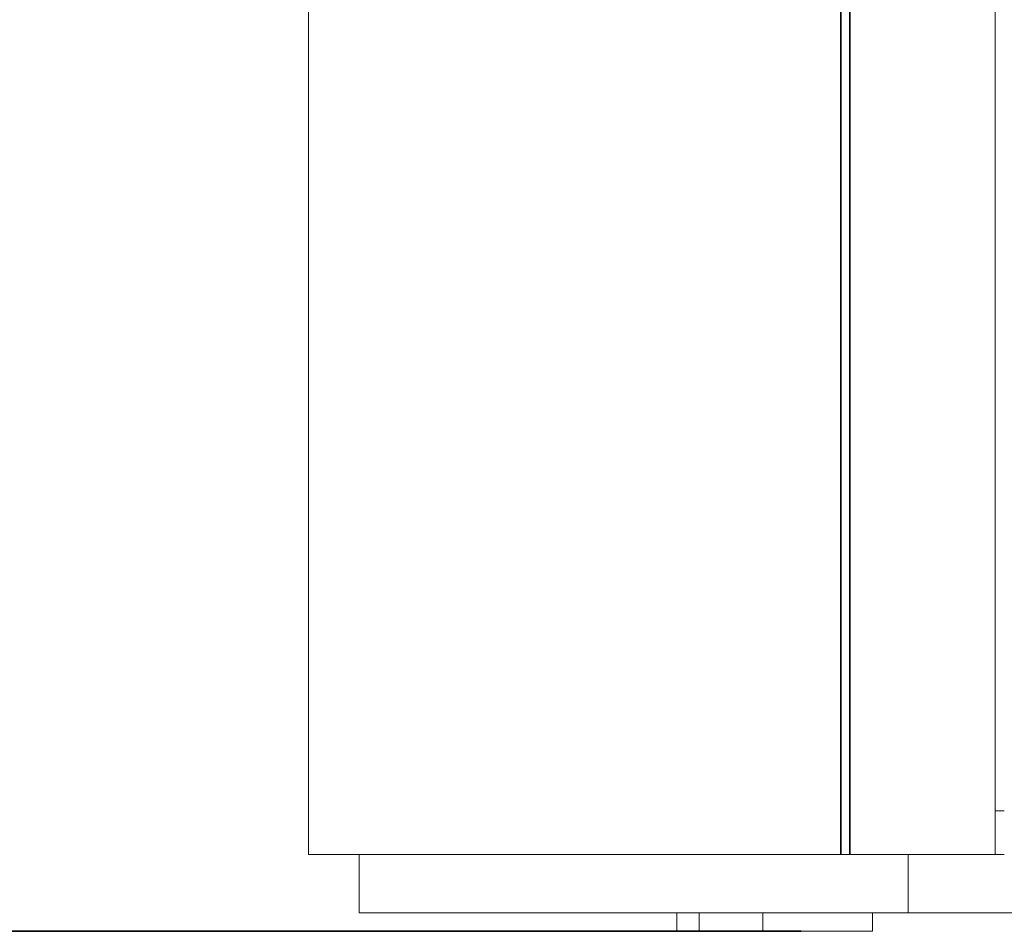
# Model space of a CAD drawing. Header units: millimetres. Extents: x 4 to 1188, y 1 to 840.
# Tile 14 of 123: x 372 to 408, y 244 to 277. Entities that reach past the tile are written whole.
import ezdxf

# ---------------------------------------------------------------- set-up
doc = ezdxf.new("R2010")
doc.units = ezdxf.units.MM
doc.layers.add('1', color=7, linetype='Continuous', true_color=0xffffff)
doc.styles.add('Arial Unicode MS', font='Arial Unicode MS')
doc.dimstyles.get("Standard").update_dxf_attribs({"dimtxt": 0.18, "dimasz": 0.18, "dimexe": 0.18, "dimexo": 0.0625, "dimgap": 0.09, "dimtad": 0, "dimtih": 1, "dimtoh": 1, "dimdec": 4, "dimzin": 0, "dimdsep": 46, "dimtxsty": 'Standard', "dimcen": 0.09, "dimadec": 0, "dimazin": 0, "dimtfac": 1, "dimtdec": 4, "dimtofl": 0, "dimtmove": 0, "dimatfit": 3, "dimfxl": 0, "dimtolj": 1, "dimtzin": 0, "dimarcsym": 0})

# ---------------------------------------------------------------- blocks, each defined once
blk = doc.blocks.new('_U15')
at = {"layer": '1', "color": 18, "lineweight": 35}
for p, q in [((235.052, 504.075), (213.237, 504.075)), ((215.237, 244.091), (215.237, 504.075)), ((400.446, 244.091), (213.237, 244.091))]:
    blk.add_line(p, q, dxfattribs=at)
at = {"layer": '1', "color": 18, "lineweight": 70}
for points in [[(215.237, 504.075), (216.013, 500.575), (214.461, 500.575)], [(215.237, 244.091), (214.461, 247.591), (216.013, 247.591)]]:
    blk.add_solid(points, dxfattribs=at)
at = {"layer": '1', "color": 18, "linetype": 'Continuous', "lineweight": 13, "insert": (213.167, 365.468), "char_height": 5, "attachment_point": 7, "rotation": 90, "line_spacing_factor": 1.047437, "style": 'Arial Unicode MS'}
blk.add_mtext('\\fArial Unicode MS|b0|i0;\\W1.0000;{\\H1.21x;(}780{\\H1.21x;)}', dxfattribs=at)

msp = doc.modelspace()

# ---------------------------------------------------------------- linework, layer by layer
at = {"layer": '1', "color": 154, "linetype": 'Continuous', "lineweight": 35}
for p, q in [((402.2083, 462.8361), (402.2083, 246.8746)), ((401.8848, 462.7026), (401.8848, 246.8746))]:
    msp.add_line(p, q, dxfattribs=at)
at = {"layer": '1', "color": 154, "linetype": 'Continuous', "lineweight": 13}
for p, q in [((382.6127, 451.715), (382.6127, 246.8746)), ((407.4713, 442.8746), (407.4713, 246.8746)), ((407.8046, 248.458), (407.4713, 248.458)), ((401.8848, 246.8746), (382.6127, 246.8746)), ((384.446, 246.8746), (384.446, 244.758)), ((401.8848, 246.8746), (402.2083, 246.8746)), ((402.2083, 246.8746), (407.4713, 246.8746)), ((404.3212, 244.758), (404.3212, 246.8746)), ((407.8046, 246.8746), (407.4713, 246.8746)), ((384.446, 244.758), (404.3212, 244.758)), ((395.946, 244.758), (395.946, 244.0913)), ((396.7519, 244.0913), (396.7519, 244.758)), ((399.0568, 244.758), (399.0568, 244.0913)), ((403.0293, 244.0913), (403.0293, 244.758)), ((424.1379, 244.758), (404.3212, 244.758)), ((396.7519, 244.0913), (395.946, 244.0913)), ((399.0568, 244.0913), (396.7519, 244.0913)), ((399.0568, 244.0913), (403.0293, 244.0913))]:
    msp.add_line(p, q, dxfattribs=at)

# ---------------------------------------------------------------- dimensions: what is measured, and where the dimension line sits
at = {"layer": '1', "color": 18, "linetype": 'Continuous', "lineweight": 13}
dim = msp.add_linear_dim(base=(215.2366, 504.0746), p1=(401.446, 244.0913), p2=(236.0519, 504.0746), angle=90, dimstyle='Standard', override={"dimtxt": 5, "dimasz": 3.5, "dimexe": 2, "dimexo": 1, "dimgap": 2.5, "dimtad": 1, "dimtih": 0, "dimtoh": 0, "dimdec": 0, "dimlfac": 3, "dimzin": 8, "dimdsep": 44, "dimlunit": 2, "dimpost": '(<>)', "dimtxsty": 'Arial Unicode MS', "dimsah": 1, "dimse1": 0, "dimse2": 0, "dimsd1": 0, "dimsd2": 0, "dimclrd": 18, "dimclre": 18, "dimclrt": 18, "dimtm": -0.1, "dimtfac": 0.4, "dimtdec": 2, "dimtofl": 1, "dimtmove": 0, "dimtzin": 8, "dimlwd": 35, "dimlwe": 35}, dxfattribs=at)
dim.commit()
dim.dimension.update_dxf_attribs({"geometry": '_U15', "text_midpoint": (215.2366, 374.083), "dimtype": 160})

doc.saveas('drawing.dxf')
